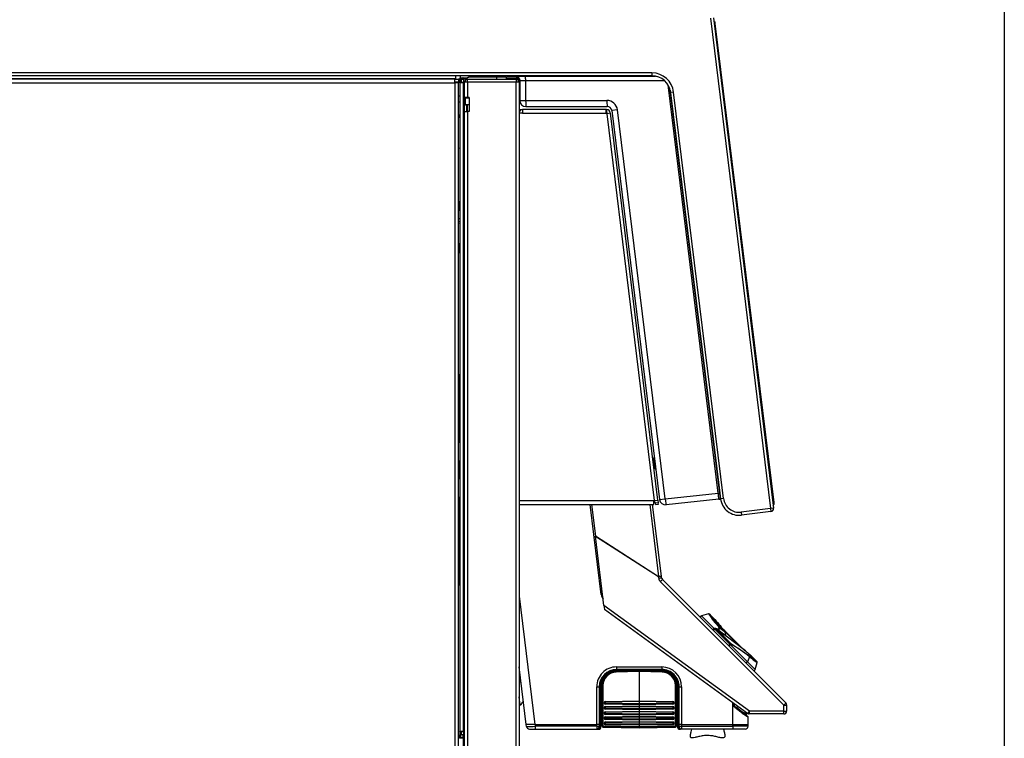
# Model space of a CAD drawing. Header units: millimetres. Extents: x 0 to 200, y 0 to 287.
# Tile 66 of 67: x 167 to 200, y 218 to 241. Entities that reach past the tile are written whole.
import ezdxf

# ---------------------------------------------------------------- set-up
doc = ezdxf.new("R2010")
doc.units = ezdxf.units.MM
for name, color, linetype in [('148.256_BW4C_CTM', 7, 'Continuous'), ('Marges', 7, 'Continuous'), ('Standard', 7, 'Continuous')]:
    doc.layers.add(name, color=color, linetype=linetype)

# ---------------------------------------------------------------- blocks, each defined once
blk = doc.blocks.new('SE1')
at = {"layer": '148.256_BW4C_CTM', "color": 7, "linetype": 'Continuous'}
for p, q in [((190.294, 241.325), (192.282, 225.132)), ((190.393, 241.337), (192.382, 225.144)), ((190.406, 241.234), (190.451, 241.199)), ((190.417, 241.144), (190.457, 241.149)), ((190.457, 241.149), (190.451, 241.199)), ((192.399, 225.328), (190.457, 241.149)), ((181.861, 239.312), (135.111, 239.312)), ((188.367, 239.522), (141.355, 239.522)), ((188.367, 239.422), (141.355, 239.422)), ((181.876, 239.33), (143.931, 239.33)), ((181.861, 239.192), (181.861, 239.312)), ((181.861, 239.312), (181.981, 239.312)), ((181.876, 239.422), (181.876, 239.33)), ((181.876, 239.312), (181.876, 239.33)), ((181.981, 239.312), (181.981, 239.212)), ((182.028, 239.312), (181.981, 239.312)), ((182.028, 239.362), (182.118, 239.362)), ((182.028, 239.362), (182.028, 239.312)), ((182.078, 239.312), (182.028, 239.312)), ((182.028, 239.312), (182.028, 239.212)), ((182.029, 239.422), (182.029, 239.362)), ((182.078, 239.212), (182.078, 239.312)), ((182.078, 239.312), (182.146, 239.312)), ((182.118, 239.312), (182.118, 239.362)), ((182.128, 239.362), (182.118, 239.362)), ((182.128, 239.362), (182.266, 239.362)), ((182.128, 239.312), (182.128, 239.362)), ((182.146, 239.312), (182.146, 239.194)), ((182.221, 239.312), (182.146, 239.312)), ((182.278, 239.312), (182.6, 239.312)), ((182.278, 239.31), (182.278, 239.312)), ((182.278, 239.212), (182.278, 239.31)), ((182.278, 239.31), (183.878, 239.31)), ((183.236, 239.39), (182.353, 239.39)), ((182.353, 239.39), (182.353, 239.38)), ((183.236, 239.38), (182.353, 239.38)), ((182.6, 239.312), (183.556, 239.312)), ((182.6, 239.31), (182.6, 239.312)), ((183.236, 239.38), (183.236, 239.39)), ((183.546, 239.39), (183.236, 239.39)), ((183.556, 239.38), (183.236, 239.38)), ((183.236, 239.38), (183.236, 239.312)), ((183.556, 239.38), (183.556, 239.312)), ((183.556, 239.362), (183.878, 239.362)), ((183.556, 239.312), (183.878, 239.312)), ((183.556, 239.31), (183.556, 239.312)), ((183.615, 239.412), (188.48, 239.412)), ((183.878, 239.362), (183.878, 239.312)), ((183.878, 239.31), (183.878, 239.312)), ((183.878, 239.31), (183.878, 239.212)), ((183.892, 239.361), (183.892, 239.311)), ((188.367, 239.522), (188.367, 239.422)), ((135.101, 239.192), (181.861, 239.192)), ((181.981, 239.212), (181.861, 239.212)), ((181.861, 239.194), (181.863, 239.194)), ((181.981, 239.192), (181.861, 239.192)), ((181.861, 239.192), (181.861, 196.832)), ((181.863, 239.194), (181.863, 239.212)), ((181.876, 239.194), (181.863, 239.194)), ((181.876, 239.207), (181.876, 239.194)), ((181.876, 239.192), (181.876, 239.194)), ((181.881, 239.192), (181.881, 239.21)), ((181.981, 239.21), (181.881, 239.21)), ((181.981, 239.212), (182.028, 239.212)), ((181.981, 239.21), (181.981, 239.192)), ((181.981, 196.832), (181.981, 239.192)), ((182.028, 239.194), (182.028, 239.212)), ((182.028, 239.212), (182.078, 239.212)), ((182.146, 239.194), (182.028, 239.194)), ((182.028, 239.194), (182.028, 217.78)), ((182.078, 239.212), (182.146, 239.212)), ((182.128, 239.194), (182.128, 239.212)), ((182.146, 217.78), (182.146, 239.194)), ((182.146, 239.194), (182.178, 239.194)), ((182.178, 238.707), (182.178, 239.212)), ((182.276, 239.212), (182.178, 239.212)), ((182.278, 239.212), (182.276, 239.212)), ((182.276, 239.212), (182.276, 238.707)), ((183.878, 239.212), (182.278, 239.212)), ((183.878, 200.862), (183.878, 239.212)), ((183.978, 239.212), (183.878, 239.212)), ((183.965, 239.262), (183.978, 239.262)), ((183.978, 239.212), (183.978, 239.262)), ((183.978, 239.212), (183.978, 200.862)), ((184.003, 239.262), (184.003, 238.612)), ((184.196, 239.262), (184.196, 238.611)), ((188.783, 239.262), (184.196, 239.262)), ((190.554, 225.636), (188.898, 239.122)), ((188.97, 238.947), (190.604, 225.643)), ((181.981, 238.762), (182.028, 238.762)), ((182.276, 238.707), (182.178, 238.707)), ((182.178, 238.706), (182.178, 238.707)), ((182.178, 238.252), (182.178, 238.706)), ((182.178, 238.706), (182.203, 238.706)), ((182.203, 238.707), (182.203, 238.69)), ((182.203, 238.69), (182.213, 238.69)), ((182.203, 238.475), (182.203, 238.69)), ((182.213, 238.707), (182.213, 238.69)), ((182.213, 238.465), (182.213, 238.69)), ((182.293, 238.69), (182.213, 238.69)), ((182.328, 238.707), (182.276, 238.707)), ((182.293, 238.69), (182.293, 238.707)), ((182.328, 238.69), (182.293, 238.69)), ((182.328, 238.707), (182.328, 238.252)), ((189.082, 238.89), (188.983, 238.878)), ((190.631, 225.453), (188.983, 238.878)), ((190.73, 225.466), (189.082, 238.89)), ((181.981, 238.562), (182.028, 238.562)), ((182.328, 238.465), (182.213, 238.465)), ((182.258, 238.252), (182.258, 238.465)), ((182.276, 238.252), (182.276, 238.465)), ((183.978, 238.312), (184.097, 238.312)), ((184.097, 238.312), (184.097, 238.193)), ((186.846, 238.312), (184.097, 238.312)), ((184.196, 238.611), (186.881, 238.611)), ((184.203, 238.412), (186.888, 238.412)), ((186.846, 238.312), (186.86, 238.312)), ((186.853, 238.193), (186.853, 238.312)), ((186.86, 238.312), (186.872, 238.312)), ((186.86, 238.312), (186.86, 238.212)), ((187.229, 238.304), (187.037, 238.28)), ((188.806, 225.452), (187.229, 238.304)), ((182.178, 201.162), (182.178, 238.252)), ((182.178, 238.252), (182.276, 238.252)), ((182.328, 238.252), (182.276, 238.252)), ((182.276, 238.252), (182.276, 201.162)), ((183.98, 238.212), (183.978, 238.212)), ((184.097, 238.193), (183.978, 238.193)), ((184.097, 238.193), (186.853, 238.193)), ((186.86, 238.212), (186.853, 238.212)), ((186.873, 238.193), (186.853, 238.193)), ((186.872, 238.212), (186.86, 238.212)), ((186.875, 238.173), (186.873, 238.193)), ((186.993, 238.188), (186.875, 238.173)), ((186.875, 238.173), (188.444, 225.396)), ((186.894, 238.176), (186.892, 238.195)), ((186.991, 238.207), (186.993, 238.188)), ((188.562, 225.411), (186.993, 238.188)), ((187.037, 238.28), (188.615, 225.429)), ((182.028, 237.032), (181.981, 237.026)), ((182.028, 234.96), (181.981, 235.343)), ((181.981, 234.709), (182.028, 234.715)), ((182.028, 234.609), (181.981, 234.603)), ((181.981, 234.563), (182.028, 234.568)), ((182.028, 233.565), (181.981, 233.948)), ((181.986, 229.562), (181.981, 229.562)), ((181.986, 227.312), (181.986, 229.562)), ((181.986, 229.562), (182.028, 229.562)), ((182.028, 227.312), (181.981, 227.312)), ((190.413, 227.226), (190.409, 227.226)), ((181.981, 226.712), (182.028, 226.712)), ((181.986, 226.112), (181.986, 226.712)), ((188.403, 226.741), (188.433, 226.501)), ((188.463, 226.461), (188.423, 226.787)), ((190.496, 226.519), (190.5, 226.519)), ((182.028, 226.112), (181.981, 226.112)), ((188.806, 225.452), (190.554, 225.636)), ((190.554, 225.636), (190.604, 225.643)), ((190.604, 225.643), (190.628, 225.445)), ((181.981, 225.512), (182.028, 225.512)), ((181.986, 222.612), (181.986, 225.512)), ((188.431, 225.381), (183.978, 225.381)), ((188.431, 225.381), (188.446, 225.381)), ((188.431, 225.262), (188.431, 225.381)), ((188.444, 225.396), (188.562, 225.411)), ((188.446, 225.381), (188.444, 225.396)), ((188.474, 225.312), (188.463, 225.398)), ((188.573, 225.324), (188.474, 225.312)), ((188.474, 225.312), (188.48, 225.262)), ((188.562, 225.411), (188.573, 225.324)), ((188.579, 225.274), (188.573, 225.324)), ((188.615, 225.429), (188.806, 225.452)), ((190.578, 225.438), (188.834, 225.254)), ((190.628, 225.445), (190.578, 225.438)), ((190.628, 225.444), (190.593, 225.439)), ((190.593, 225.439), (190.628, 225.443)), ((190.628, 225.445), (190.628, 225.445)), ((190.628, 225.444), (190.628, 225.445)), ((190.628, 225.444), (190.628, 225.443)), ((190.73, 225.466), (190.631, 225.453)), ((192.36, 225.323), (192.399, 225.328)), ((192.406, 225.278), (192.399, 225.328)), ((183.978, 225.262), (188.431, 225.262)), ((186.689, 222.291), (186.324, 225.262)), ((186.372, 225.262), (186.5, 224.224)), ((188.294, 225.262), (188.586, 222.883)), ((188.678, 222.894), (188.387, 225.262)), ((188.48, 225.262), (188.579, 225.274)), ((192.282, 225.132), (191.31, 225.013)), ((191.31, 225.013), (191.322, 224.913)), ((192.295, 225.033), (191.322, 224.913)), ((192.382, 225.144), (192.282, 225.132)), ((192.282, 225.132), (192.295, 225.033)), ((192.371, 225.234), (192.406, 225.278)), ((186.5, 224.224), (186.501, 224.216)), ((186.5, 224.224), (188.586, 222.883)), ((186.781, 221.932), (186.501, 224.216)), ((188.583, 222.878), (186.501, 224.216)), ((188.589, 222.832), (188.583, 222.878)), ((188.678, 222.894), (188.586, 222.883)), ((192.722, 218.638), (188.646, 222.715)), ((188.684, 222.848), (188.678, 222.894)), ((192.789, 218.713), (188.712, 222.79)), ((181.981, 222.612), (181.986, 222.612)), ((181.986, 222.612), (182.028, 222.612)), ((183.978, 222.237), (184.499, 217.997)), ((186.689, 222.291), (186.737, 222.297)), ((186.781, 221.932), (186.798, 221.797)), ((191.584, 218.442), (186.781, 221.932)), ((191.521, 218.365), (186.798, 221.797)), ((190.234, 221.653), (189.997, 221.589)), ((190.415, 221.171), (189.997, 221.589)), ((190.452, 221.46), (190.268, 221.644)), ((190.398, 221.104), (190.44, 221.147)), ((190.472, 221.166), (190.432, 221.172)), ((190.44, 221.147), (190.479, 221.14)), ((190.44, 221.147), (190.934, 220.653)), ((190.479, 221.14), (190.493, 221.154)), ((190.946, 220.673), (190.479, 221.14)), ((191.451, 220.427), (190.493, 221.154)), ((190.96, 220.687), (190.493, 221.154)), ((191.434, 220.435), (190.667, 221.203)), ((191.286, 220.552), (190.792, 221.046)), ((190.8, 220.921), (190.797, 221.044)), ((190.891, 220.61), (190.934, 220.653)), ((190.934, 220.653), (190.946, 220.673)), ((190.96, 220.687), (190.946, 220.673)), ((190.951, 220.636), (190.964, 220.656)), ((190.951, 220.636), (191.516, 220.071)), ((190.96, 220.687), (191.582, 220.269)), ((191.586, 220.237), (191.516, 220.071)), ((191.83, 220.082), (191.647, 220.265)), ((184.212, 217.997), (183.978, 219.899)), ((187.187, 219.759), (187.945, 219.773)), ((187.195, 219.9), (188.695, 219.9)), ((187.196, 219.786), (187.196, 219.816)), ((188.696, 219.816), (187.196, 219.816)), ((187.196, 219.786), (188.696, 219.786)), ((187.945, 219.745), (187.945, 219.773)), ((188.703, 219.759), (187.945, 219.773)), ((188.696, 219.786), (188.696, 219.816)), ((191.776, 219.811), (191.516, 220.071)), ((191.776, 219.811), (191.84, 220.047)), ((186.947, 219.644), (186.908, 219.644)), ((187.945, 219.745), (187.187, 219.731)), ((188.703, 219.731), (187.945, 219.745)), ((187.945, 219.745), (187.945, 218.781)), ((189.082, 219.551), (189.039, 219.551)), ((183.978, 219.399), (184.038, 219.407)), ((186.542, 217.997), (186.542, 219.247)), ((186.627, 219.247), (186.627, 217.997)), ((186.658, 219.247), (186.627, 219.247)), ((186.658, 217.997), (186.658, 219.247)), ((186.697, 219.247), (186.694, 219.247)), ((186.694, 219.247), (186.694, 217.997)), ((186.697, 218.133), (186.697, 219.247)), ((186.72, 217.95), (186.72, 219.285)), ((186.749, 219.286), (186.749, 217.952)), ((189.15, 219.367), (189.131, 219.367)), ((189.14, 217.952), (189.14, 219.286)), ((189.17, 219.285), (189.17, 217.95)), ((189.195, 219.218), (189.197, 219.083)), ((189.196, 219.218), (189.195, 219.218)), ((189.2, 219.247), (189.197, 219.247)), ((189.197, 219.247), (189.197, 218.38)), ((189.2, 217.997), (189.2, 219.247)), ((189.235, 219.247), (189.264, 219.247)), ((189.235, 219.247), (189.235, 217.997)), ((189.264, 217.997), (189.264, 219.247)), ((189.347, 219.247), (189.347, 217.997)), ((184.013, 218.633), (183.978, 218.914)), ((183.978, 218.629), (184.013, 218.633)), ((184.013, 218.633), (184.014, 218.633)), ((186.72, 218.464), (186.697, 218.464)), ((186.79, 218.715), (186.79, 218.716)), ((186.79, 218.545), (186.79, 218.546)), ((186.82, 218.718), (186.82, 218.717)), ((186.82, 218.716), (186.82, 218.717)), ((186.82, 218.548), (186.82, 218.547)), ((186.82, 218.547), (186.82, 218.547)), ((186.835, 218.761), (187.945, 218.781)), ((187.945, 218.754), (186.835, 218.733)), ((186.835, 218.702), (186.835, 218.701)), ((187.945, 218.684), (186.835, 218.702)), ((186.835, 218.701), (187.945, 218.683)), ((187.945, 218.652), (186.835, 218.67)), ((186.835, 218.591), (187.945, 218.612)), ((187.945, 218.584), (186.835, 218.563)), ((186.835, 218.532), (186.835, 218.532)), ((187.945, 218.514), (186.835, 218.532)), ((186.835, 218.532), (187.945, 218.513)), ((187.945, 218.482), (186.835, 218.5)), ((187.945, 218.781), (189.055, 218.761)), ((187.945, 218.754), (187.945, 218.781)), ((189.055, 218.733), (187.945, 218.754)), ((187.945, 218.754), (187.945, 218.684)), ((189.055, 218.702), (187.945, 218.684)), ((187.945, 218.683), (189.055, 218.701)), ((187.945, 218.684), (187.945, 218.683)), ((187.945, 218.652), (187.945, 218.683)), ((189.055, 218.67), (187.945, 218.652)), ((187.945, 218.652), (187.945, 218.612)), ((187.945, 218.612), (189.055, 218.591)), ((187.945, 218.584), (187.945, 218.612)), ((189.055, 218.563), (187.945, 218.584)), ((187.945, 218.584), (187.945, 218.514)), ((187.945, 218.513), (189.055, 218.532)), ((189.055, 218.532), (187.945, 218.514)), ((187.945, 218.514), (187.945, 218.513)), ((187.945, 218.482), (187.945, 218.513)), ((189.055, 218.5), (187.945, 218.482)), ((187.945, 218.482), (187.945, 218.442)), ((189.055, 218.701), (189.055, 218.702)), ((189.055, 218.532), (189.055, 218.532)), ((189.07, 218.717), (189.07, 218.718)), ((189.07, 218.717), (189.07, 218.716)), ((189.07, 218.547), (189.07, 218.548)), ((189.07, 218.547), (189.07, 218.547)), ((189.099, 218.716), (189.099, 218.715)), ((189.099, 218.546), (189.099, 218.545)), ((191.038, 217.997), (191.038, 218.716)), ((191.05, 218.618), (191.049, 218.709)), ((191.108, 218.568), (191.05, 218.618)), ((191.086, 218.602), (191.05, 218.618)), ((191.05, 218.618), (191.084, 218.597)), ((191.084, 218.597), (191.086, 218.602)), ((191.124, 218.569), (191.084, 218.597)), ((191.085, 218.683), (191.086, 218.602)), ((191.086, 218.602), (191.139, 218.571)), ((191.139, 218.571), (191.124, 218.57)), ((191.124, 218.57), (191.206, 218.507)), ((191.139, 218.571), (191.211, 218.52)), ((192.72, 218.442), (192.722, 218.638)), ((192.816, 218.445), (192.818, 218.641)), ((186.697, 218.416), (186.72, 218.416)), ((186.79, 218.375), (186.79, 218.377)), ((186.79, 218.205), (186.79, 218.207)), ((186.82, 218.379), (186.82, 218.377)), ((186.82, 218.377), (186.82, 218.377)), ((186.82, 218.209), (186.82, 218.208)), ((186.82, 218.207), (186.82, 218.208)), ((186.835, 218.422), (187.945, 218.442)), ((187.945, 218.414), (186.835, 218.394)), ((186.835, 218.362), (186.835, 218.362)), ((187.945, 218.344), (186.835, 218.362)), ((186.835, 218.362), (187.945, 218.344)), ((187.945, 218.312), (186.835, 218.33)), ((186.835, 218.252), (187.945, 218.272)), ((187.945, 218.244), (186.835, 218.224)), ((187.945, 218.174), (186.835, 218.193)), ((186.835, 218.193), (186.835, 218.192)), ((186.835, 218.192), (187.945, 218.174)), ((187.945, 218.142), (186.835, 218.161)), ((187.945, 218.442), (189.055, 218.422)), ((187.945, 218.414), (187.945, 218.442)), ((189.055, 218.394), (187.945, 218.414)), ((187.945, 218.414), (187.945, 218.344)), ((187.945, 218.344), (189.055, 218.362)), ((189.055, 218.362), (187.945, 218.344)), ((187.945, 218.344), (187.945, 218.344)), ((187.945, 218.312), (187.945, 218.344)), ((189.055, 218.33), (187.945, 218.312)), ((187.945, 218.312), (187.945, 218.272)), ((187.945, 218.272), (189.055, 218.252)), ((187.945, 218.244), (187.945, 218.272)), ((189.055, 218.224), (187.945, 218.244)), ((187.945, 218.244), (187.945, 218.174)), ((189.055, 218.193), (187.945, 218.174)), ((187.945, 218.174), (189.055, 218.192)), ((187.945, 218.174), (187.945, 218.174)), ((187.945, 218.142), (187.945, 218.174)), ((189.055, 218.161), (187.945, 218.142)), ((187.945, 218.142), (187.945, 218.102)), ((189.055, 218.362), (189.055, 218.362)), ((189.055, 218.192), (189.055, 218.193)), ((189.07, 218.377), (189.07, 218.379)), ((189.07, 218.377), (189.07, 218.377)), ((189.07, 218.208), (189.07, 218.209)), ((189.07, 218.208), (189.07, 218.207)), ((189.099, 218.377), (189.099, 218.375)), ((189.099, 218.207), (189.099, 218.205)), ((189.197, 218.456), (189.17, 218.456)), ((189.17, 218.423), (189.197, 218.423)), ((189.197, 218.38), (189.198, 218.38)), ((189.198, 217.997), (189.198, 218.38)), ((191.442, 218.343), (191.442, 218.423)), ((191.477, 218.397), (191.477, 218.316)), ((191.477, 218.316), (191.477, 218.316)), ((191.485, 218.301), (191.54, 218.254)), ((191.485, 218.301), (191.539, 218.255)), ((191.539, 218.255), (191.539, 218.255)), ((191.547, 217.997), (191.547, 218.239)), ((192.716, 218.346), (191.58, 218.346)), ((192.72, 218.442), (191.584, 218.442)), ((184.219, 217.935), (184.212, 217.997)), ((184.499, 217.997), (184.212, 217.997)), ((184.322, 217.847), (184.515, 217.847)), ((184.507, 217.997), (184.499, 217.997)), ((184.507, 217.997), (186.542, 217.997)), ((184.507, 217.997), (184.513, 217.942)), ((186.542, 217.942), (184.513, 217.942)), ((184.515, 217.847), (186.544, 217.847)), ((186.542, 217.942), (186.542, 217.997)), ((186.542, 217.942), (186.625, 217.942)), ((186.544, 217.847), (186.546, 217.847)), ((186.544, 217.847), (186.556, 217.847)), ((186.554, 217.847), (186.556, 217.847)), ((186.556, 217.847), (186.586, 217.847)), ((186.592, 217.847), (186.593, 217.847)), ((186.593, 217.847), (186.639, 217.847)), ((186.627, 217.997), (186.625, 217.942)), ((186.656, 217.942), (186.625, 217.942)), ((186.658, 217.997), (186.627, 217.997)), ((186.641, 217.847), (186.639, 217.847)), ((186.656, 217.942), (186.658, 217.997)), ((186.656, 217.942), (186.691, 217.942)), ((186.669, 217.877), (186.669, 217.884)), ((186.671, 217.877), (186.669, 217.877)), ((186.669, 217.876), (186.669, 217.877)), ((186.671, 217.876), (186.669, 217.876)), ((186.672, 217.888), (186.671, 217.876)), ((186.694, 217.997), (186.691, 217.942)), ((186.693, 217.942), (186.691, 217.942)), ((186.696, 217.997), (186.693, 217.942)), ((186.694, 217.997), (186.696, 217.997)), ((186.72, 218.027), (186.695, 218.027)), ((186.696, 218.133), (186.696, 217.997)), ((186.696, 218.133), (186.697, 218.133)), ((186.72, 217.943), (186.72, 217.95)), ((186.749, 217.952), (187.945, 217.932)), ((187.945, 217.901), (186.749, 217.921)), ((186.749, 217.921), (186.749, 217.913)), ((186.749, 217.913), (187.945, 217.891)), ((186.749, 217.913), (187.945, 217.891)), ((186.79, 218.035), (186.79, 218.037)), ((186.82, 218.039), (186.82, 218.038)), ((186.82, 218.037), (186.82, 218.038)), ((186.835, 218.082), (187.945, 218.102)), ((187.945, 218.074), (186.835, 218.054)), ((187.945, 218.004), (186.835, 218.023)), ((186.835, 218.023), (186.835, 218.022)), ((186.835, 218.022), (187.945, 218.004)), ((187.945, 217.972), (186.835, 217.991)), ((187.945, 218.102), (189.055, 218.082)), ((187.945, 218.074), (187.945, 218.102)), ((189.055, 218.054), (187.945, 218.074)), ((187.945, 218.074), (187.945, 218.004)), ((189.055, 218.023), (187.945, 218.004)), ((187.945, 218.004), (189.055, 218.022)), ((187.945, 218.004), (187.945, 218.004)), ((187.945, 217.972), (187.945, 218.004)), ((189.055, 217.991), (187.945, 217.972)), ((187.945, 217.972), (187.945, 217.932)), ((187.945, 217.932), (189.14, 217.952)), ((187.945, 217.901), (187.945, 217.932)), ((189.14, 217.921), (187.945, 217.901)), ((187.945, 217.891), (189.14, 217.913)), ((187.945, 217.891), (189.14, 217.913)), ((187.945, 217.891), (187.945, 217.901)), ((189.055, 218.022), (189.055, 218.023)), ((189.07, 218.038), (189.07, 218.039)), ((189.07, 218.038), (189.07, 218.037)), ((189.099, 218.037), (189.099, 218.035)), ((189.14, 217.913), (189.14, 217.921)), ((189.198, 218.027), (189.17, 218.027)), ((189.17, 217.95), (189.17, 217.943)), ((189.198, 217.997), (189.2, 217.997)), ((189.201, 217.942), (189.198, 217.997)), ((189.202, 217.942), (189.2, 217.997)), ((189.201, 217.942), (189.202, 217.942)), ((189.202, 217.942), (189.237, 217.942)), ((189.218, 217.894), (189.218, 217.876)), ((189.222, 217.877), (189.218, 217.877)), ((189.222, 217.876), (189.218, 217.876)), ((189.222, 217.888), (189.222, 217.877)), ((189.222, 217.877), (189.222, 217.876)), ((189.264, 217.997), (189.235, 217.997)), ((189.235, 217.997), (189.237, 217.942)), ((189.237, 217.942), (189.266, 217.942)), ((189.252, 217.847), (189.248, 217.847)), ((189.252, 217.847), (189.301, 217.847)), ((189.266, 217.942), (189.264, 217.997)), ((189.266, 217.942), (189.347, 217.942)), ((189.302, 217.847), (189.301, 217.847)), ((189.307, 217.847), (189.302, 217.847)), ((189.337, 217.847), (189.307, 217.847)), ((189.349, 217.847), (189.337, 217.847)), ((189.347, 217.997), (191.038, 217.997)), ((189.347, 217.997), (189.347, 217.942)), ((189.347, 217.942), (191.038, 217.942)), ((191.04, 217.847), (189.349, 217.847)), ((191.038, 217.942), (191.038, 217.997)), ((191.544, 217.942), (191.038, 217.942)), ((191.444, 217.847), (191.04, 217.847)), ((191.544, 217.942), (191.547, 217.997)), ((182.008, 217.662), (182.058, 217.662)), ((182.008, 217.562), (182.008, 217.662)), ((182.008, 217.562), (182.058, 217.562)), ((182.128, 217.542), (182.008, 217.542)), ((182.028, 217.762), (182.028, 217.78)), ((182.028, 217.78), (182.146, 217.78)), ((182.078, 217.762), (182.028, 217.762)), ((182.028, 217.762), (182.028, 217.662)), ((182.028, 217.542), (182.028, 217.562)), ((182.128, 217.662), (182.058, 217.662)), ((182.058, 217.562), (182.058, 217.662)), ((182.128, 217.562), (182.058, 217.562)), ((182.078, 217.662), (182.078, 217.762)), ((182.078, 217.762), (182.146, 217.762)), ((182.128, 217.762), (182.128, 217.78)), ((182.128, 217.542), (182.128, 217.662)), ((182.128, 217.662), (182.178, 217.662)), ((182.178, 217.542), (182.128, 217.542)), ((182.128, 217.542), (182.128, 200.962)), ((182.146, 217.78), (182.146, 217.662)), ((182.178, 217.78), (182.146, 217.78))]:
    blk.add_line(p, q, dxfattribs=at)
for centre, radius, start, end in [((182.278, 239.212), 0.1, 90, 180), ((182.353, 239.24), 0.15, 90.0029, 162.4583), ((182.353, 239.24), 0.14, 90.0029, 156.0933), ((183.546, 239.38), 0.01, 0.0029, 90.0029), ((183.615, 239.612), 0.2, 251.4285, 270), ((183.878, 239.262), 0.1, 81.8699, 90), ((183.878, 239.212), 0.1, 0, 90), ((183.878, 239.262), 0.1, 0, 81.8699), ((183.126, 239.3), 1.071, 357.9922, 5.9925), ((188.367, 238.802), 0.72, 7, 90), ((188.367, 238.802), 0.62, 7, 90), ((181.863, 239.194), 0.018, 0, 90), ((182.278, 239.212), 0.02, 90, 180), ((183.878, 239.212), 0.02, 0, 90), ((182.213, 238.475), 0.01, 180.0029, 270.0029), ((184.097, 238.193), 0.119, 90, 180), ((184.203, 238.612), 0.2, 180, 270), ((186.846, 238.193), 0.119, 86.5934, 90), ((186.872, 238.192), 0.12, 7, 90), ((188.333, 238.562), 1.453, 178.0601, 185.9246), ((186.881, 238.261), 0.35, 6.9826, 90.0174), ((186.888, 238.262), 0.15, 7, 90), ((181.829, 238.162), 0.2, 319.4642, 354.268), ((184.097, 238.193), 0.019, 90, 180), ((186.872, 238.192), 0.02, 7, 90), ((188.453, 226.747), 0.05, 127, 187), ((188.393, 226.827), 0.05, 307, 7), ((188.483, 226.507), 0.05, 187, 247), ((188.443, 226.415), 0.05, 7, 67), ((183.691, 224.693), 6.927, 6.1731, 7.8263), ((188.813, 225.453), 0.2, 187, 276), ((190.433, 226.892), 1.462, 275.715, 276.2871), ((191.246, 225.529), 0.62, 187, 277), ((191.246, 225.529), 0.52, 187, 277), ((192.282, 225.132), 0.1, 277, 7), ((188.787, 222.856), 0.2, 187, 225), ((188.783, 222.86), 0.1, 187, 225), ((186.937, 222.321), 0.25, 187.0004, 223.0787), ((190.008, 221.551), 0.04, 105, 225), ((196.301, 226.064), 7.504, 216.0099, 220.374), ((190.242, 221.614), 0.0399, 44.8948, 105.1059), ((195.91, 225.685), 6.939, 215.6397, 220.2128), ((196.616, 226.421), 7.913, 218.7844, 222.5274), ((190.426, 221.133), 0.04, 90, 225), ((190.426, 221.133), 0.04, 80.6571, 90), ((190.465, 221.126), 0.04, 55.929, 80.6571), ((198.193, 215.135), 9.732, 141.4241, 141.9823), ((197.626, 215.449), 9.053, 140.7707, 141.3355), ((190.757, 221.044), 0.04, 0.1093, 42.5483), ((194.447, 221.041), 3.659, 180.0145, 181.7733), ((196.607, 226.43), 7.913, 228.6966, 231.2156), ((195.872, 225.723), 6.939, 231.8148, 234.3603), ((196.251, 226.115), 7.504, 231.5597, 233.9901), ((187.195, 219.247), 0.653, 89.9514, 179.9987), ((187.196, 219.247), 0.568, 90.0082, 180.0074), ((187.196, 219.247), 0.539, 90.5864, 179.9825), ((192.676, 219.885), 5.481, 179.8471, 180.7246), ((188.694, 219.247), 0.653, 0.0127, 89.9465), ((193.694, 219.905), 4.999, 180.0654, 181.0276), ((188.696, 219.247), 0.569, 0.0052, 90.0064), ((188.695, 219.246), 0.539, 0.0775, 89.9131), ((190.241, 219.812), 1.545, 180.9692, 181.9434), ((191.738, 219.821), 0.04, 225, 345), ((191.8, 220.055), 0.0399, 344.8941, 45.1052), ((187.197, 219.247), 0.503, 141.3282, 180.0026), ((187.197, 219.247), 0.5, 144.3741, 180.0019), ((187.195, 219.284), 0.475, 91.0174, 179.9523), ((187.194, 219.286), 0.445, 91.0222, 179.9507), ((187.197, 219.247), 0.503, 89.9771, 102.0675), ((187.197, 219.247), 0.5, 90.0019, 99.8884), ((188.697, 219.247), 0.5, 46.821, 90.0015), ((188.695, 219.284), 0.475, 0.0481, 88.9822), ((188.695, 219.286), 0.445, 0.0493, 88.9778), ((188.697, 219.247), 0.503, 0.0021, 48.0478), ((188.697, 219.247), 0.5, 0.0015, 41.4195), ((189.156, 219.302), 0.166, 100.7304, 111.5484), ((186.467, 247.539), 28.293, 270.1527, 270.3258), ((186.676, 214.567), 4.68, 89.7773, 90.2255), ((186.745, 219.217), 0.0499, 140.4938, 167.9293), ((189.147, 219.217), 0.0499, 0.8771, 23.1918), ((189.224, 222.781), 3.534, 269.5963, 270.1659), ((189.388, 252.537), 33.29, 269.7872, 269.9297), ((186.894, 219.227), 0.36, 234.8451, 242.2681), ((186.895, 219.227), 0.39, 239.0565, 245), ((186.895, 219.227), 0.391, 239.1154, 243.3764), ((186.894, 219.238), 0.408, 240.6239, 245.9148), ((188.995, 219.227), 0.39, 295, 301.6361), ((188.995, 219.227), 0.391, 296.6236, 301.2075), ((188.995, 219.227), 0.36, 299.3045, 304.6531), ((188.995, 219.237), 0.408, 295.9703, 300.064), ((184.586, 218.292), 0.662, 135.0689, 145.9819), ((186.836, 218.716), 0.0454, 91.4869, 179.486), ((186.798, 218.857), 0.141, 267.0466, 279.0505), ((186.798, 218.857), 0.142, 267.1013, 278.9958), ((186.836, 218.715), 0.0453, 180.4949, 268.6351), ((186.836, 218.546), 0.0454, 91.4869, 179.486), ((186.798, 218.687), 0.141, 267.0466, 279.0505), ((186.798, 218.687), 0.142, 267.1013, 278.9958), ((186.836, 218.545), 0.0453, 180.4949, 268.6351), ((186.835, 218.716), 0.0149, 180.0149, 269.2184), ((186.835, 218.547), 0.0149, 180.0149, 269.2184), ((186.479, 218.747), 0.355, 358.0502, 2.3485), ((186.341, 218.686), 0.494, 358.1701, 1.8299), ((186.479, 218.577), 0.355, 358.0502, 2.3485), ((186.341, 218.516), 0.494, 358.1701, 1.8299), ((189.054, 218.716), 0.0454, 0.514, 88.5131), ((189.41, 218.747), 0.355, 177.6515, 181.9498), ((189.055, 218.716), 0.0149, 270.7805, 359.9862), ((189.054, 218.715), 0.0453, 271.3649, 359.5051), ((189.548, 218.686), 0.494, 178.1701, 181.8299), ((189.054, 218.546), 0.0454, 0.514, 88.5131), ((189.41, 218.577), 0.355, 177.6515, 181.9498), ((189.055, 218.547), 0.0149, 270.7805, 359.9862), ((189.054, 218.545), 0.0453, 271.3649, 359.5051), ((189.548, 218.516), 0.494, 178.1701, 181.8299), ((189.092, 218.857), 0.141, 260.9495, 272.9534), ((189.092, 218.857), 0.142, 261.0042, 272.8987), ((189.092, 218.687), 0.141, 260.9495, 272.9534), ((189.092, 218.687), 0.142, 261.0042, 272.8987), ((191.079, 218.931), 0.364, 274.5182, 277.0787), ((194.3, 222.379), 4.971, 230.0434, 235.7354), ((185.334, 279.01), 60.717, 275.48634, 275.56948), ((191.237, 218.504), 0.0306, 148.3584, 174.3423), ((194.159, 222.075), 4.631, 230.3906, 234.8632), ((180.374, 204.084), 18.051, 52.1824, 53.106), ((192.718, 218.643), 0.1, 359.3711, 45), ((186.836, 218.376), 0.0454, 91.4869, 179.486), ((186.798, 218.518), 0.141, 267.0466, 279.0505), ((186.798, 218.518), 0.142, 267.1013, 278.9958), ((186.836, 218.376), 0.0453, 180.4949, 268.6351), ((186.836, 218.206), 0.0454, 91.4869, 179.486), ((186.798, 218.348), 0.141, 267.0466, 279.0505), ((186.798, 218.348), 0.142, 267.1013, 278.9958), ((186.836, 218.206), 0.0453, 180.4949, 268.6351), ((186.835, 218.377), 0.0149, 180.0149, 269.2184), ((186.835, 218.207), 0.0149, 180.0149, 269.2184), ((186.479, 218.407), 0.355, 358.0502, 2.3485), ((186.341, 218.346), 0.494, 358.1701, 1.8299), ((186.479, 218.237), 0.355, 358.0502, 2.3485), ((186.341, 218.176), 0.494, 358.1701, 1.8299), ((189.054, 218.376), 0.0454, 0.514, 88.5131), ((189.41, 218.407), 0.355, 177.6515, 181.9498), ((189.055, 218.377), 0.0149, 270.7805, 359.9862), ((189.054, 218.376), 0.0453, 271.3649, 359.5051), ((189.548, 218.346), 0.494, 178.1701, 181.8299), ((189.054, 218.206), 0.0454, 0.514, 88.5131), ((189.41, 218.237), 0.355, 177.6515, 181.9498), ((189.055, 218.207), 0.0149, 270.7805, 359.9862), ((189.054, 218.206), 0.0453, 271.3649, 359.5051), ((189.548, 218.176), 0.494, 178.1701, 181.8299), ((189.092, 218.518), 0.141, 260.9495, 272.9534), ((189.092, 218.518), 0.142, 261.0042, 272.8987), ((189.092, 218.348), 0.141, 260.9495, 272.9534), ((189.092, 218.348), 0.142, 261.0042, 272.8987), ((191.46, 218.341), 0.018, 173.2227, 224.5319), ((181.542, 205.399), 16.296, 52.4352, 52.5933), ((186.355, 211.402), 8.597, 53.3649, 53.6778), ((191.497, 218.316), 0.02, 180.0092, 229.8808), ((190.588, 216.964), 1.603, 53.6209, 55.6241), ((191.478, 218.269), 0.0236, 1.5665, 49.5032), ((191.149, 217.707), 0.664, 53.3146, 57.9703), ((191.58, 218.446), 0.1, 234, 270), ((191.526, 218.239), 0.0204, 12.7463, 50.2465), ((191.526, 218.239), 0.0204, 0.5344, 12.6092), ((191.526, 218.239), 0.0204, 0.5348, 12.6484), ((191.529, 218.218), 0.0276, 50.5816, 52.5525), ((192.716, 218.446), 0.1, 270, 359.3721), ((184.282, 221.517), 3.583, 268.9992, 269.0915), ((184.282, 221.517), 3.583, 269.0915, 273.7079), ((184.323, 217.946), 0.0991, 186.9349, 269.8196), ((185.842, 217.919), 1.329, 179.0021, 183.0894), ((186.585, 217.324), 0.675, 86.3694, 93.6306), ((187.881, 217.919), 1.339, 179.0171, 183.0744), ((186.592, 217.947), 0.1, 269.9936, 357.0181), ((186.593, 217.947), 0.1, 270.0029, 356.9975), ((186.609, 217.974), 0.12, 271.0174, 282.2709), ((186.641, 217.877), 0.03, 269.9185, 358.5666), ((186.649, 219.315), 1.438, 270.5921, 270.9043), ((186.654, 218.722), 0.845, 270.7057, 271.0249), ((186.75, 217.943), 0.03, 180, 268.949), ((186.836, 218.036), 0.0454, 91.4869, 179.486), ((186.798, 218.178), 0.141, 267.0466, 279.0505), ((186.798, 218.178), 0.142, 267.1013, 278.9958), ((186.836, 218.036), 0.0453, 180.4949, 268.6351), ((186.835, 218.037), 0.0149, 180.0149, 269.2184), ((186.479, 218.067), 0.355, 358.0502, 2.3485), ((186.341, 218.006), 0.494, 358.1701, 1.8299), ((189.054, 218.036), 0.0454, 0.514, 88.5131), ((189.41, 218.067), 0.355, 177.6515, 181.9498), ((189.055, 218.037), 0.0149, 270.7805, 359.9862), ((189.054, 218.036), 0.0453, 271.3649, 359.5051), ((189.548, 218.006), 0.494, 178.1701, 181.8299), ((189.092, 218.178), 0.141, 260.9495, 272.9534), ((189.092, 218.178), 0.142, 261.0042, 272.8987), ((189.14, 217.943), 0.03, 271.051, 0), ((189.301, 217.947), 0.1, 183.0175, 269.9995), ((189.302, 217.947), 0.1, 182.9977, 269.9949), ((189.242, 219.328), 1.452, 269.0684, 269.5543), ((189.248, 217.877), 0.03, 181.4178, 270.0881), ((189.237, 218.139), 0.262, 266.7871, 268.4473), ((189.306, 217.247), 0.751, 86.8321, 93.1589), ((190.686, 217.919), 1.339, 179.0171, 183.0744), ((191.444, 217.947), 0.1, 270, 357)]:
    blk.add_arc(centre, radius, start, end, dxfattribs=at)
for centre, major_axis, ratio, start_param, end_param in [((183.615, 239.612), (0, 0.2), 0.017322, 2.817459, 3.141593), ((184.203, 238.612), (-0.2, 0), 0.004256, 0, 1.53615), ((184.203, 238.612), (0, 0.2), 0.03464, 1.57505, 3.141593), ((188.813, 225.453), (0.021, -0.199), 0.034894, 4.712998, 6.283185), ((188.579, 222.882), (0.0993, 0.0122), 0.048141, 4.749983, 6.283185), ((188.579, 222.882), (-0.0541, -0.0841), 0.059657, 1.557814, 1.620323), ((188.584, 222.836), (0.0993, 0.0122), 0.048141, 4.749983, 6.283185), ((188.642, 222.719), (0.0707, 0.0707), 0.061049, 4.712389, 6.283185), ((190.426, 221.133), (-0.0065, -0.0395), 0.318976, 1.989154, 3.141593), ((190.465, 221.126), (-0.0065, -0.0395), 0.318976, 1.989154, 3.141593), ((190.465, 221.126), (-0.0224, -0.0331), 0.637327, 2.847408, 3.141593), ((190.582, 221.177), (0.0305, 0.0258), 0.518302, 0.158793, 1.08874), ((190.582, 221.177), (-0.031, 0.0253), 0.580029, 3.992305, 5.088209), ((190.339, 211.075), (-2.079, 10.81), 0.45233, -0.486008, -0.45311), ((190.582, 221.177), (0.0237, 0.0323), 0.74367, 5.125252, 6.079506), ((190.371, 211.071), (-2.116, 10.783), 0.451416, -0.488853, -0.455955), ((190.757, 221.044), (-0.0295, -0.027), 0.383203, 3.141593, 3.252865), ((190.757, 221.044), (0.0249, 0.0313), 0.735345, 5.155052, 6.131256), ((190.757, 221.044), (-0.04, -0.0001), 0.131066, 2.475777, 3.142261), ((190.92, 220.639), (-0.0283, -0.0283), 0.707107, 0, 2.094395), ((190.92, 220.639), (0.0341, -0.0209), 0.48961, 0.778636, 1.454239), ((190.932, 220.659), (0.0341, -0.0209), 0.48961, 0.778636, 1.454239), ((190.932, 220.659), (0.0195, 0.0349), 0.763996, 5.032855, 5.929559), ((191.197, 210.246), (-2.116, 10.783), 0.451416, -0.483469, -0.366256), ((191.554, 220.24), (0.0247, 0.0314), 0.736735, 5.150314, 6.122897), ((191.484, 220.074), (-0.0283, -0.0283), 0.707107, 0, 2.094395), ((186.795, 219.463), (-0.008, -0.0183), 0.568412, 3.794782, 4.95569), ((187.187, 219.729), (0.0006, -0.03), 0.016513, 3.089234, 4.659725), ((188.703, 219.729), (-0.0006, -0.03), 0.016513, 1.62346, 3.193952), ((186.75, 219.285), (-0.03, 0), 0.052336, 4.729842, 6.283185), ((189.14, 219.285), (-0.03, 0), 0.052336, 3.141593, 4.694936), ((186.835, 218.718), (0.0144, 0.0044), 0.998353, 1.294506, 2.847849), ((186.835, 218.717), (0.0144, 0.0044), 0.998353, 2.847849, 4.401192), ((186.835, 218.549), (0.0144, 0.0044), 0.998353, 1.294506, 2.847849), ((186.835, 218.547), (0.0144, 0.0044), 0.998353, 2.847849, 4.401192), ((189.055, 218.718), (0.0144, -0.0044), 0.998353, 0.293743, 1.847087), ((189.055, 218.717), (-0.0144, 0.0044), 0.998353, 1.881993, 3.435336), ((189.055, 218.549), (0.0144, -0.0044), 0.998353, 0.293743, 1.847087), ((189.055, 218.547), (-0.0144, 0.0044), 0.998353, 1.881993, 3.435336), ((192.718, 218.643), (-0.0707, -0.0707), 0.061049, 1.570796, 3.141593), ((192.718, 218.643), (-0.1, 0.0011), 0.042732, 1.614449, 3.141593), ((186.835, 218.379), (0.0144, 0.0044), 0.998353, 1.294506, 2.847849), ((186.835, 218.377), (0.0144, 0.0044), 0.998353, 2.847849, 4.401192), ((186.835, 218.209), (0.0144, 0.0044), 0.998353, 1.294506, 2.847849), ((186.835, 218.208), (0.0144, 0.0044), 0.998353, 2.847849, 4.401192), ((189.055, 218.379), (0.0144, -0.0044), 0.998353, 0.293743, 1.847087), ((189.055, 218.377), (-0.0144, 0.0044), 0.998353, 1.881993, 3.435336), ((189.055, 218.209), (0.0144, -0.0044), 0.998353, 0.293743, 1.847087), ((189.055, 218.208), (-0.0144, 0.0044), 0.998353, 1.881993, 3.435336), ((191.58, 218.446), (0.0588, 0.0809), 0.0603, 3.141593, 4.702839), ((191.526, 218.24), (0.0126, 0.0156), 0.997548, 5.389613, 6.263539), ((191.58, 218.446), (0, 0.1), 0.043208, 3.141593, 4.669208), ((192.716, 218.446), (0, -0.1), 0.043208, 0, 1.527615), ((192.716, 218.446), (-0.1, 0.0011), 0.042733, 1.614448, 3.141593), ((186.639, 217.877), (0, 0.03), 0.999391, 3.141593, 4.66004), ((186.639, 217.877), (0, -0.03), 0.017363, 5.352145, 6.283185), ((186.639, 217.877), (-0.03, 0.0015), 0.037867, -3.776666, -3.176482), ((186.75, 217.95), (0.03, 0), 0.052336, 1.58825, 3.141593), ((186.75, 217.95), (0.03, 0), 0.99863, 3.141593, 4.694936), ((186.75, 217.943), (-0.03, 0), 0.99863, 0, 1.553343), ((186.75, 217.95), (-0.0005, -0.03), 0.018339, 4.660333, 6.230825), ((186.835, 218.039), (0.0144, 0.0044), 0.998353, 1.294506, 2.847849), ((186.835, 218.038), (0.0144, 0.0044), 0.998353, 2.847849, 4.401192), ((189.055, 218.039), (0.0144, -0.0044), 0.998353, 0.293743, 1.847087), ((189.055, 218.038), (-0.0144, 0.0044), 0.998353, 1.881993, 3.435336), ((189.14, 217.95), (-0.0005, 0.03), 0.018339, 3.193953, 4.764445), ((189.14, 217.95), (0.03, 0), 0.052336, 0, 1.553343), ((189.14, 217.95), (-0.03, 0), 0.99863, 1.58825, 3.141593), ((189.14, 217.943), (-0.03, 0), 0.99863, 1.58825, 3.141593), ((189.252, 217.877), (0, 0.03), 0.999391, 1.623146, 3.141593), ((189.252, 217.877), (-0.03, -0.0015), 0.036097, 0.034887, 0.783115), ((189.252, 217.877), (0, -0.03), 0.017363, 5.265101, 6.283185), ((191.04, 217.947), (0, 0.1), 0.017322, 1.623156, 3.141593)]:
    blk.add_ellipse(centre, major_axis=major_axis, ratio=ratio, start_param=start_param, end_param=end_param, dxfattribs=at)
for points, knots in [([(183.853, 239.412), (183.888, 239.411), (183.929, 239.397), (183.988, 239.339), (184.003, 239.297), (184.003, 239.262)], [0, 0, 0, 0, 0.496272, 0.496272, 1, 1, 1, 1]), ([(184.196, 239.262), (184.171, 239.262), (184.145, 239.262), (184.098, 239.262), (184.077, 239.262), (184.041, 239.262), (184.027, 239.262), (184.008, 239.262), (184.003, 239.262), (184.003, 239.262)], [0, 0, 0, 0, 0.25, 0.25, 0.5, 0.5, 0.75, 0.75, 1, 1, 1, 1]), ([(187.191, 219.786), (187.191, 219.784), (187.191, 219.779), (187.192, 219.773), (187.193, 219.766), (187.193, 219.762), (187.194, 219.759), (187.194, 219.759)], [0, 0, 0, 0, 0.093603, 0.2058096, 0.3366179, 0.4860236, 0.5134451, 0.5134451, 0.5134451, 0.5134451]), ([(184.037, 218.663), (184.032, 218.653), (184.026, 218.646), (184.018, 218.636), (184.015, 218.633), (184.014, 218.633)], [0, 0, 0, 0, 0.5, 0.5, 1, 1, 1, 1]), ([(191.447, 218.329), (191.422, 218.347), (191.386, 218.373), (191.303, 218.435), (191.256, 218.47), (191.206, 218.507)], [0, 0, 0, 0, 0.5, 0.5, 1, 1, 1, 1]), ([(186.556, 217.847), (186.558, 217.847), (186.563, 217.847), (186.572, 217.849), (186.582, 217.854), (186.593, 217.862), (186.603, 217.873), (186.612, 217.886), (186.618, 217.901), (186.624, 217.92), (186.625, 217.934), (186.625, 217.942)], [0, 0, 0, 0, 0.056091, 0.139481, 0.250133, 0.359646, 0.50009, 0.598673, 0.714867, 0.848651, 1, 1, 1, 1]), ([(186.586, 217.847), (186.604, 217.847), (186.621, 217.857), (186.647, 217.892), (186.655, 217.917), (186.656, 217.942)], [0, 0, 0, 0, 0.5, 0.5, 1, 1, 1, 1]), ([(186.658, 217.997), (186.66, 217.997), (186.665, 217.998), (186.671, 217.998), (186.677, 217.998), (186.682, 217.999), (186.686, 217.999), (186.69, 217.998), (186.692, 217.998), (186.694, 217.998), (186.694, 217.997), (186.694, 217.997)], [0, 0, 0, 0, 0.109589, 0.219519, 0.329807, 0.440469, 0.551524, 0.662987, 0.774877, 0.887209, 1, 1, 1, 1]), ([(189.235, 217.997), (189.235, 217.997), (189.235, 217.997), (189.235, 217.997), (189.229, 217.998), (189.224, 217.998), (189.211, 217.998), (189.205, 217.998), (189.201, 217.998), (189.2, 217.998), (189.2, 217.997), (189.2, 217.997), (189.2, 217.997), (189.2, 217.997)], [0, 0, 0, 0, 0.000015, 0.000015, 0.000015, 0.248043, 0.248043, 0.750611, 0.750611, 0.998371, 0.998371, 0.998371, 1, 1, 1, 1]), ([(189.237, 217.942), (189.238, 217.917), (189.246, 217.892), (189.272, 217.857), (189.289, 217.847), (189.307, 217.847)], [0, 0, 0, 0, 0.5, 0.5, 1, 1, 1, 1]), ([(189.337, 217.847), (189.319, 217.847), (189.301, 217.857), (189.275, 217.892), (189.267, 217.917), (189.266, 217.942)], [0, 0, 0, 0, 0.5, 0.5, 1, 1, 1, 1]), ([(190.73, 217.844), (190.734, 217.825), (190.749, 217.762), (190.773, 217.667), (190.778, 217.583), (190.734, 217.548), (190.64, 217.558), (190.517, 217.589), (190.373, 217.622), (190.217, 217.639), (190.059, 217.629), (189.912, 217.599), (189.786, 217.566), (189.688, 217.548), (189.634, 217.569), (189.632, 217.641), (189.659, 217.74), (189.679, 217.815), (189.687, 217.846)], [0.2064728, 0.2064728, 0.2064728, 0.2064728, 0.21875, 0.25, 0.28125, 0.3125, 0.34375, 0.375, 0.40625, 0.4375, 0.46875, 0.5, 0.53125, 0.5625, 0.59375, 0.625, 0.65625, 0.6771807, 0.6771807, 0.6771807, 0.6771807]), ([(191.038, 217.997), (191.104, 217.997), (191.171, 217.997), (191.294, 217.997), (191.35, 217.997), (191.445, 217.997), (191.482, 217.997), (191.534, 217.997), (191.547, 217.997), (191.547, 217.997)], [0, 0, 0, 0, 0.25, 0.25, 0.5, 0.5, 0.75, 0.75, 1, 1, 1, 1])]:
    blk.add_open_spline(points, degree=3, knots=knots, dxfattribs=at)
for points in [[(186.706, 219.249), (186.701, 219.243), (186.697, 219.235), (186.696, 219.227)], [(189.195, 219.218), (189.195, 219.225), (189.193, 219.231), (189.191, 219.237)], [(186.717, 218.738), (186.709, 218.744), (186.7, 218.75), (186.693, 218.756)], [(189.201, 218.76), (189.192, 218.753), (189.183, 218.746), (189.173, 218.739)]]:
    blk.add_open_spline(points, degree=3, dxfattribs=at)

msp = doc.modelspace()

# ---------------------------------------------------------------- linework, layer by layer
at = {"layer": 'Marges', "color": 7, "linetype": 'Continuous'}
msp.add_line((200, 287), (200, 10), dxfattribs=at)

# ---------------------------------------------------------------- block references
at = {"layer": 'Standard'}
msp.add_blockref('SE1', (0, 0), dxfattribs=at)

doc.saveas('drawing.dxf')
